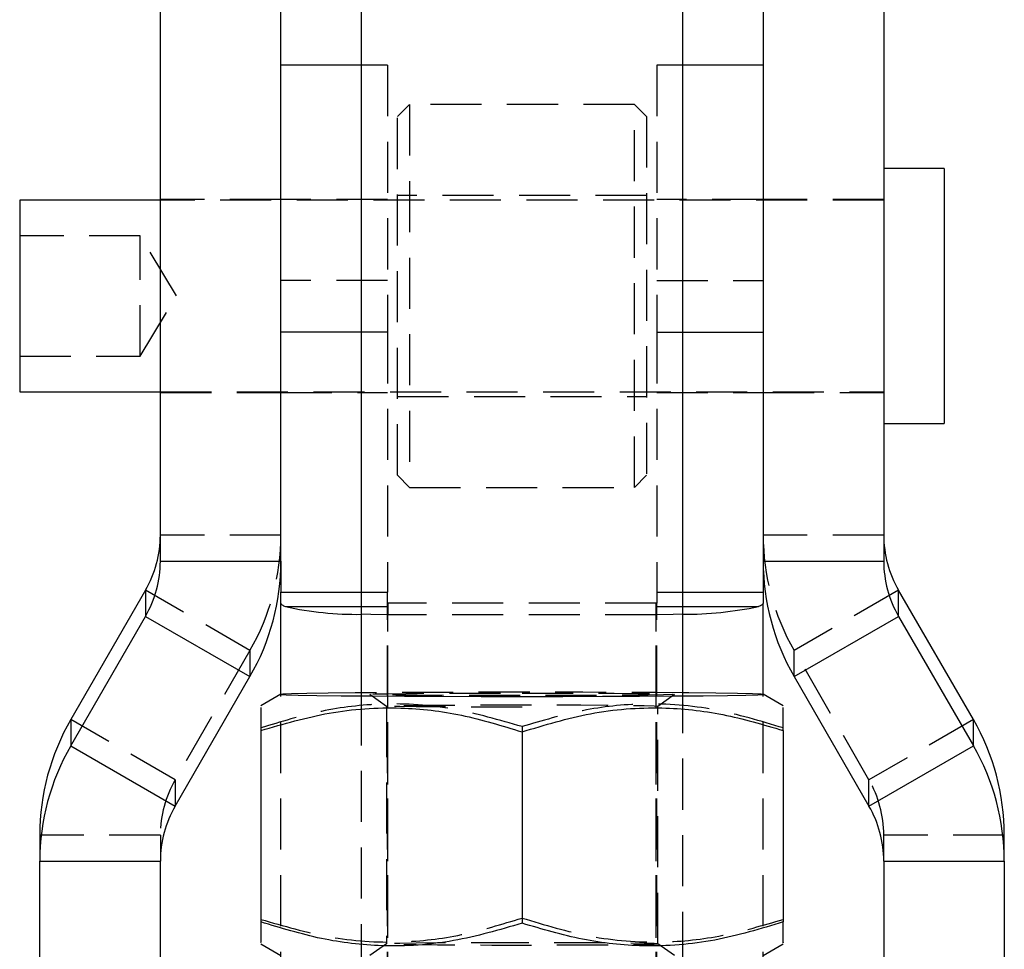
# Model space of a CAD drawing. Extents: x 37 to 375, y 36 to 279.
# Tile 10 of 16: x 213 to 237, y 151 to 174. Entities that reach past the tile are written whole.
import ezdxf

# ---------------------------------------------------------------- set-up
doc = ezdxf.new("R2010")
doc.units = 0
doc.linetypes.add('HIDDEN', pattern=[1.905, 1.27, -0.635])
doc.layers.get('0').update_dxf_attribs({"linetype": 'CONTINUOUS'})

msp = doc.modelspace()

# ---------------------------------------------------------------- linework, layer by layer
at = {"color": 7, "linetype": 'CONTINUOUS'}
for p, q in [((221.398734, 180.697141), (221.398734, 157.098016)), ((229.398734, 157.098016), (229.398734, 180.697141)), ((216.398734, 160.409952), (216.398734, 177.439777)), ((219.398734, 160.409952), (219.398734, 177.439777)), ((231.398734, 177.439777), (231.398734, 160.409952)), ((234.398733, 177.439777), (234.398733, 160.409952)), ((221.398734, 172.750211), (219.398734, 172.750211)), ((231.398734, 172.750211), (229.398734, 172.750211)), ((235.898734, 170.183866), (234.398733, 170.183866)), ((235.898734, 170.183866), (235.898734, 167.016162)), ((216.398734, 169.390118), (212.898734, 169.390118)), ((212.898734, 169.390118), (212.898734, 167.014336)), ((212.898734, 167.014336), (212.898734, 164.627617)), ((235.898734, 167.016162), (235.898734, 163.833866)), ((212.898734, 164.627617), (216.398734, 164.627617)), ((234.398733, 163.833866), (235.898734, 163.833866)), ((216.398734, 160.409952), (219.398734, 160.409952)), ((219.398734, 160.409952), (219.398734, 159.641816)), ((231.398734, 160.409952), (231.398734, 159.641816)), ((231.398734, 160.409952), (234.398733, 160.409952)), ((216.030304, 159.688434), (214.169087, 156.46896)), ((216.030304, 159.688434), (216.030304, 159.036765)), ((219.398734, 159.365559), (219.398734, 159.641816)), ((219.398734, 159.641816), (221.398734, 159.641816)), ((229.398734, 159.641816), (231.398734, 159.641816)), ((231.398734, 159.641816), (231.398734, 159.365559)), ((234.767164, 159.036765), (234.767164, 159.688434)), ((236.62838, 156.46896), (234.767164, 159.688434)), ((219.398734, 157.0984), (219.398734, 159.365559)), ((231.398734, 157.0984), (231.398734, 159.365559)), ((214.169087, 155.817291), (216.030304, 159.036765)), ((216.030304, 159.036765), (218.62838, 157.53874)), ((232.169088, 157.53874), (234.767164, 159.036765)), ((234.767164, 159.036765), (236.62838, 155.817291)), ((216.767164, 154.319266), (218.62838, 157.53874)), ((232.169088, 157.53874), (234.030304, 154.319266)), ((219.399398, 157.098783), (218.898734, 156.809768)), ((231.898734, 156.809768), (231.398069, 157.098783)), ((214.169087, 156.46896), (214.169087, 155.817291)), ((236.62838, 155.817291), (236.62838, 156.46896)), ((218.898734, 156.196578), (218.898734, 151.435217)), ((225.398734, 156.164339), (225.398734, 151.402978)), ((231.898734, 156.196578), (231.898734, 151.435217)), ((214.169087, 155.817291), (216.767164, 154.319266)), ((234.030304, 154.319266), (236.62838, 155.817291)), ((213.398734, 153.597748), (213.398734, 152.946079)), ((237.398734, 152.946079), (237.398734, 153.597748)), ((213.398734, 152.946079), (216.398734, 152.946079)), ((213.398734, 133.918891), (213.398734, 152.946079)), ((216.398734, 150.373025), (216.398734, 152.946079)), ((234.398733, 152.946079), (237.398734, 152.946079)), ((234.398733, 152.946079), (234.398733, 150.373025)), ((237.398734, 152.946079), (237.398734, 133.918891)), ((218.898734, 150.886504), (219.399398, 150.597489)), ((231.398069, 150.597489), (231.898734, 150.886504))]:
    msp.add_line(p, q, dxfattribs=at)
at = {"color": 7, "linetype": 'HIDDEN'}
for p, q in [((222.048734, 172.750211), (221.398734, 172.750211)), ((222.048734, 172.750211), (222.048734, 166.104002)), ((228.748734, 172.750211), (228.748734, 166.104002)), ((229.398734, 172.750211), (228.748734, 172.750211)), ((222.598734, 171.771368), (222.298734, 171.471371)), ((222.598734, 171.771368), (222.598734, 162.246367)), ((228.198734, 171.771368), (222.598734, 171.771368)), ((228.198734, 162.246367), (228.198734, 171.771368)), ((228.498734, 171.471371), (228.198734, 171.771368)), ((222.298734, 162.546368), (222.298734, 171.471363)), ((228.498734, 171.471371), (228.498734, 162.546368)), ((219.398734, 169.408864), (216.398734, 169.408864)), ((234.398733, 169.390118), (216.398734, 169.390118)), ((222.048734, 169.408864), (219.398734, 169.408864)), ((228.498734, 169.508865), (222.298734, 169.508865)), ((231.398734, 169.408864), (228.748734, 169.408864)), ((234.398733, 169.408864), (231.398734, 169.408864)), ((215.898734, 168.508863), (212.898734, 168.508863)), ((215.898734, 165.508868), (215.898734, 168.508863)), ((216.800024, 167.008868), (215.898734, 168.508863)), ((222.048734, 167.396425), (219.398734, 167.396425)), ((228.748734, 167.396425), (231.398734, 167.396425)), ((215.898734, 165.508868), (216.800024, 167.008868)), ((222.048734, 166.104002), (221.398734, 166.104002)), ((222.048734, 166.104002), (222.048734, 159.641816)), ((228.748734, 166.104002), (228.748734, 159.641816)), ((228.748734, 166.104002), (229.398734, 166.104002)), ((212.898734, 165.508868), (215.898734, 165.508868)), ((216.398734, 164.627617), (234.398733, 164.627617)), ((216.398734, 164.608868), (219.398734, 164.608868)), ((219.398734, 164.608868), (222.048734, 164.608868)), ((222.298734, 164.508866), (228.498734, 164.508866)), ((228.748734, 164.608868), (231.398734, 164.608868)), ((231.398734, 164.608868), (234.398733, 164.608868)), ((222.298734, 162.546368), (222.598734, 162.246367)), ((228.198734, 162.246367), (228.498734, 162.546368)), ((222.598734, 162.246367), (228.198734, 162.246367)), ((219.398734, 161.061624), (216.398734, 161.061624)), ((234.398733, 161.061624), (231.398734, 161.061624)), ((218.62838, 158.190409), (216.030304, 159.688434)), ((221.398734, 159.641816), (222.048734, 159.641816)), ((222.048734, 159.365559), (222.048734, 159.641816)), ((228.748734, 159.641816), (228.748734, 159.365559)), ((228.748734, 159.641816), (229.398734, 159.641816)), ((234.767164, 159.688434), (232.169088, 158.190409)), ((221.398734, 159.28209), (222.048734, 159.28209)), ((222.048734, 149.423728), (222.048734, 159.365559)), ((222.058734, 159.364483), (222.058734, 159.079073)), ((228.738734, 159.364483), (222.058734, 159.364483)), ((222.058734, 149.422651), (222.058734, 159.364483)), ((228.738734, 159.079073), (228.738734, 159.364483)), ((228.738734, 149.422651), (228.738734, 159.364483)), ((228.748734, 149.423728), (228.748734, 159.365559)), ((228.748734, 159.28209), (229.398734, 159.28209)), ((222.058734, 149.137242), (222.058734, 159.079073)), ((228.738734, 159.079073), (222.058734, 159.079073)), ((228.738734, 149.137242), (228.738734, 159.079073)), ((218.62838, 158.190409), (216.767164, 154.970935)), ((218.62838, 158.190409), (218.62838, 157.53874)), ((232.169088, 157.53874), (232.169088, 158.190409)), ((234.030304, 154.970935), (232.169088, 158.190409)), ((219.398734, 149.423728), (219.398734, 157.0984)), ((221.398734, 157.098016), (221.398734, 148.512425)), ((221.60845, 157.097617), (222.023988, 156.806687)), ((228.77348, 156.806687), (229.189018, 157.097617)), ((229.398734, 148.512425), (229.398734, 157.098016)), ((231.398734, 149.423728), (231.398734, 157.0984)), ((222.023734, 156.807041), (222.023734, 150.889231)), ((228.773734, 150.889231), (228.773734, 156.807041)), ((216.767164, 154.970935), (214.169087, 156.46896)), ((236.62838, 156.46896), (234.030304, 154.970935)), ((225.398734, 156.29329), (225.398734, 156.164339)), ((216.767164, 154.970935), (216.767164, 154.319266)), ((234.030304, 154.319266), (234.030304, 154.970935)), ((216.398734, 153.597748), (213.398734, 153.597748)), ((216.398734, 153.597748), (216.398734, 152.946079)), ((234.398733, 152.946079), (234.398733, 153.597748)), ((237.398734, 153.597748), (234.398733, 153.597748)), ((222.023988, 150.889585), (221.60845, 150.598655)), ((229.189018, 150.598655), (228.77348, 150.889585))]:
    msp.add_line(p, q, dxfattribs=at)
at = {"color": 8, "linetype": 'CONTINUOUS'}
for p, q in [((221.398734, 166.104002), (219.398734, 166.104002)), ((229.398734, 166.104002), (231.398734, 166.104002)), ((219.514137, 159.28209), (221.398734, 159.28209)), ((229.398734, 159.28209), (231.283331, 159.28209))]:
    msp.add_line(p, q, dxfattribs=at)
at = {"color": 7, "linetype": 'CONTINUOUS', "flags": 128}
for points in [[(219.398734, 159.365559), (219.40055, 159.354976), (219.405996, 159.344403), (219.415064, 159.333864), (219.427743, 159.323367), (219.444014, 159.312925), (219.463855, 159.302557), (219.48724, 159.292272), (219.514137, 159.28209)], [(231.398734, 159.365559), (231.396918, 159.354976), (231.391472, 159.344403), (231.382403, 159.333864), (231.369725, 159.323367), (231.353454, 159.312925), (231.333613, 159.302557), (231.310227, 159.292272), (231.283331, 159.28209)], [(221.398734, 157.136431), (221.247101, 157.135228), (220.574751, 157.128664), (220.041179, 157.121221), (219.661733, 157.113107), (219.447331, 157.104561), (219.40414, 157.095829), (219.533403, 157.087157), (219.8314, 157.078797), (220.289559, 157.070993), (220.8947, 157.063963), (221.629414, 157.057913), (222.472564, 157.053018), (223.399895, 157.04942), (224.384729, 157.047214), (225.398734, 157.046473)], [(225.398734, 157.046473), (226.412739, 157.047214), (227.397573, 157.04942), (228.324903, 157.053018), (229.168054, 157.057913), (229.902768, 157.063963), (230.507908, 157.070993), (230.966068, 157.078797), (231.264065, 157.087157), (231.393328, 157.095829), (231.350137, 157.104561), (231.135734, 157.113107), (230.756289, 157.121221), (230.222717, 157.128664), (229.550367, 157.135228), (229.398734, 157.136431)]]:
    msp.add_lwpolyline(points, dxfattribs=at)
at = {"color": 7, "linetype": 'HIDDEN', "flags": 128}
for points in [[(222.058734, 159.079073), (221.636538, 159.082705), (221.398734, 159.088032)], [(229.398734, 159.088032), (229.16093, 159.082705), (228.738734, 159.079073)], [(229.398734, 157.136431), (228.758582, 157.140719), (227.870141, 157.144981), (226.910602, 157.147894), (225.907569, 157.149373), (224.889898, 157.149373), (223.886865, 157.147894), (222.927326, 157.144981), (222.038885, 157.140719), (221.398734, 157.136431)], [(225.398734, 157.130579), (226.213594, 157.129815), (226.990353, 157.127569), (227.692689, 157.123937), (228.287762, 157.119097), (228.747747, 157.113267), (229.051137, 157.106726), (229.183744, 157.099778), (229.139368, 157.092748), (228.920084, 157.085965), (228.536146, 157.079743), (228.005506, 157.074375), (227.352976, 157.070114), (226.609068, 157.067159), (225.808566, 157.065643), (224.988901, 157.065643), (224.188399, 157.067159), (223.444491, 157.070114), (222.791961, 157.074375), (222.261321, 157.079743), (221.877383, 157.085965), (221.658099, 157.092748), (221.613724, 157.099778), (221.746331, 157.106726), (222.04972, 157.113267), (222.509706, 157.119097), (223.104779, 157.123937), (223.807115, 157.127569), (224.583873, 157.129815), (225.398734, 157.130579)], [(225.398734, 156.778051), (224.647726, 156.778777), (223.934376, 156.780919), (223.294456, 156.784376), (222.760052, 156.788966), (222.357964, 156.794461), (222.108352, 156.800589), (222.023734, 156.807041), (222.108352, 156.813493), (222.357964, 156.819621), (222.760052, 156.82512), (223.294456, 156.829709), (223.934376, 156.833163), (224.647726, 156.835308), (225.398734, 156.836035), (226.149742, 156.835308), (226.863091, 156.833163), (227.503012, 156.829709), (228.037415, 156.82512), (228.439504, 156.819621), (228.689116, 156.813493), (228.773734, 156.807041), (228.77348, 156.806687)], [(225.398734, 150.918221), (224.647726, 150.917495), (223.934376, 150.915349), (223.294456, 150.911896), (222.760052, 150.907306), (222.357964, 150.901808), (222.108352, 150.89568), (222.023734, 150.889231), (222.108352, 150.882779), (222.357964, 150.876651), (222.760052, 150.871152), (223.294456, 150.866563), (223.934376, 150.863109), (224.647726, 150.860964), (225.398734, 150.860237), (226.149742, 150.860964), (226.863091, 150.863109), (227.503012, 150.866563), (228.037415, 150.871152), (228.439504, 150.876651), (228.689116, 150.882779), (228.773734, 150.889231), (228.689116, 150.89568), (228.439504, 150.901808), (228.037415, 150.907306), (227.503012, 150.911896), (226.863091, 150.915349), (226.149742, 150.917495), (225.398734, 150.918221)]]:
    msp.add_lwpolyline(points, dxfattribs=at)
at = {"color": 7, "linetype": 'CONTINUOUS'}
for centre, radius, start, end in [((213.65511, 161.061725), 2.743624, 329.9643375, 359.9979032), ((237.142358, 161.061725), 2.743624, 180.0020968, 210.0356625), ((213.65511, 160.410056), 2.743624, 329.9643375, 359.9978254), ((213.662084, 160.41016), 5.73665, 329.9642968, 359.9979155), ((237.135384, 160.41016), 5.73665, 180.0020845, 210.0357032), ((237.142358, 160.410056), 2.743624, 180.0021746, 210.0356625), ((221.276421, 167.148373), 8.061269, 257.3725194, 270.8693742), ((229.381822, 168.500452), 9.412434, 270.1029453, 281.6551611), ((219.135385, 153.597539), 5.736651, 149.9642994, 179.997913), ((231.662083, 153.597539), 5.736651, 0.002087, 30.0357006), ((219.135385, 152.94587), 5.736651, 149.9642994, 179.997913), ((231.662083, 152.94587), 5.736651, 0.002087, 30.0357006), ((219.142315, 152.945989), 2.743581, 149.9641319, 179.9981036), ((231.655153, 152.945989), 2.743581, 0.0018964, 30.0358681)]:
    msp.add_arc(centre, radius, start, end, dxfattribs=at)
at = {"color": 7, "linetype": 'HIDDEN'}
for centre, radius, start, end in [((213.662084, 161.061829), 5.73665, 329.9642968, 359.9979527), ((237.135384, 161.061829), 5.73665, 180.0020473, 210.0357032), ((222.056263, 159.388517), 0.024161, 251.8416104, 275.8685062), ((228.741204, 159.388517), 0.024161, 264.1314938, 288.1583896), ((219.142315, 153.597657), 2.743581, 149.9641319, 179.9981036), ((231.655153, 153.597657), 2.743581, 0.0018964, 30.0358681)]:
    msp.add_arc(centre, radius, start, end, dxfattribs=at)
for points, knots in [([(225.398734, 156.29329), (224.834585, 156.458167), (223.694055, 156.791496), (222.004198, 156.907136), (220.388795, 156.717099), (219.398446, 156.413996), (218.898734, 156.261055)], [0, 0, 0, 0, 0.2646022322, 0.5349421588, 0.7653402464, 1, 1, 1, 1]), ([(231.898734, 156.261055), (231.334585, 156.431527), (230.194054, 156.776167), (228.504199, 156.908568), (226.888795, 156.734558), (225.898446, 156.441275), (225.398734, 156.29329)], [0, 0, 0, 0, 0.26460222, 0.534942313, 0.76534036, 1, 1, 1, 1]), ([(218.898734, 151.499694), (219.462882, 151.334817), (220.603413, 151.001488), (222.293269, 150.885849), (223.908673, 151.075885), (224.899022, 151.378989), (225.398734, 151.531929)], [0, 0, 0, 0, 0.264602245, 0.534942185, 0.765340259, 1, 1, 1, 1]), ([(225.398734, 151.531929), (225.962882, 151.361458), (227.103412, 151.016818), (228.793269, 150.884417), (230.408673, 151.058426), (231.399022, 151.351709), (231.898734, 151.499694)], [0, 0, 0, 0, 0.264602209, 0.534942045, 0.765340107, 1, 1, 1, 1])]:
    msp.add_open_spline(points, degree=3, knots=knots, dxfattribs=at)
at = {"color": 7, "linetype": 'CONTINUOUS'}
for points, knots in [([(218.898734, 156.770664), (218.898734, 156.774451), (218.898734, 156.784749), (218.898734, 156.51698), (218.898734, 156.267689), (218.898734, 156.196578)], [0, 0, 0, 0, 0.293715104, 0.798529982, 1, 1, 1, 1]), ([(218.898734, 156.196578), (219.462882, 156.361455), (220.603411, 156.694784), (222.293272, 156.810423), (223.908672, 156.620388), (224.899022, 156.317281), (225.398734, 156.164339)], [0, 0, 0, 0, 0.264602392, 0.534941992, 0.765340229, 1, 1, 1, 1]), ([(225.398734, 156.164339), (225.962882, 156.334812), (227.103413, 156.679456), (228.79327, 156.811855), (230.408672, 156.637846), (231.399022, 156.344563), (231.898734, 156.196578)], [0, 0, 0, 0, 0.264602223, 0.534942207, 0.76534043, 1, 1, 1, 1]), ([(231.898734, 156.196578), (231.898734, 156.267689), (231.898734, 156.512549), (231.898734, 156.78184), (231.898734, 156.772566), (231.898734, 156.769009)], [0, 0, 0, 0, 0.201465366, 0.693714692, 1, 1, 1, 1]), ([(225.398734, 151.402978), (224.834586, 151.238101), (223.694057, 150.90477), (222.004196, 150.789139), (220.388795, 150.979167), (219.398446, 151.282274), (218.898734, 151.435217)], [0, 0, 0, 0, 0.2646024, 0.5349419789, 0.765340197, 1, 1, 1, 1]), ([(218.898734, 151.435217), (218.898734, 151.368575), (218.898734, 151.139104), (218.898734, 150.898573), (218.898734, 150.92139), (218.898734, 150.929215)], [0, 0, 0, 0, 0.211930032, 0.729745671, 1, 1, 1, 1]), ([(231.898734, 151.435217), (231.334585, 151.264743), (230.194054, 150.920099), (228.5042, 150.787705), (226.888792, 150.961715), (225.898446, 151.254995), (225.398734, 151.402978)], [0, 0, 0, 0, 0.264602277, 0.53494228, 0.765340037, 1, 1, 1, 1]), ([(231.898734, 150.927147), (231.898734, 150.919414), (231.898734, 150.895706), (231.898734, 151.134958), (231.898734, 151.368576), (231.898734, 151.435217)], [0, 0, 0, 0, 0.2570378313, 0.7880666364, 1, 1, 1, 1])]:
    msp.add_open_spline(points, degree=3, knots=knots, dxfattribs=at)

doc.saveas('drawing.dxf')
